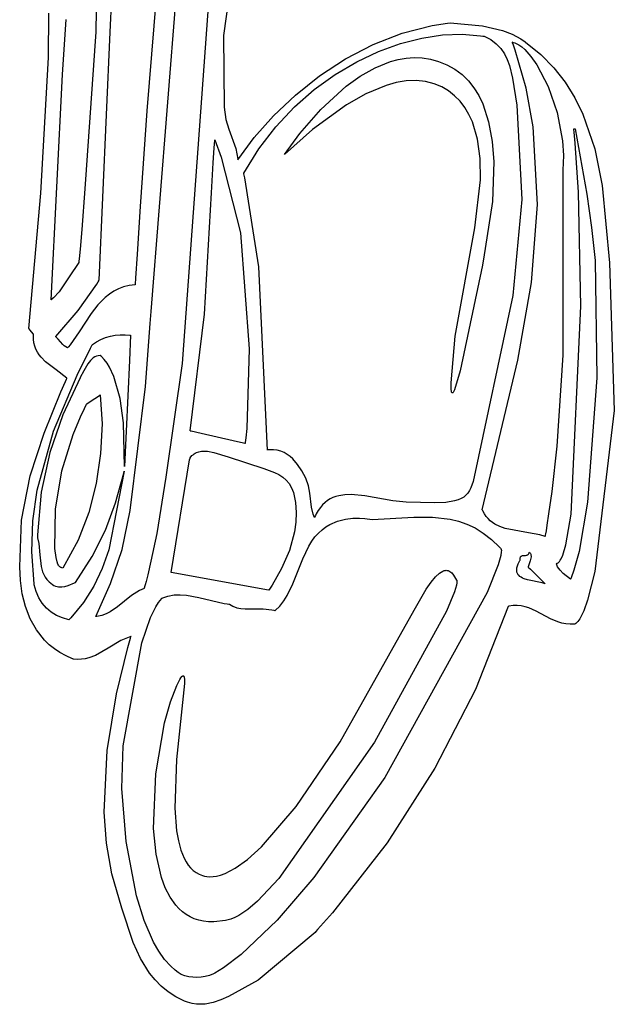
# Model space of a CAD drawing. Extents: x -74.1 to 10.8, y -36.7 to 44.6.
# Tile 67 of 199: x -61.1 to -60, y 8.9 to 10.7. Entities that reach past the tile are written whole.
import ezdxf

# ---------------------------------------------------------------- set-up
doc = ezdxf.new("R2010")
doc.units = 0

msp = doc.modelspace()

# ---------------------------------------------------------------- linework, layer by layer
at = {"layer": 'Layer 1', "color": 7, "linetype": 'CONTINUOUS'}
for p, q in [((-60.768364, 11.420069), (-60.843981, 10.517087)), ((-60.688245, 10.780598), (-60.70576, 10.652943)), ((-60.909708, 10.659241), (-60.907093, 10.723615)), ((-61.021012, 10.613142), (-61.020717, 10.693169)), ((-60.93516, 10.698296), (-60.936104, 10.659513)), ((-60.995878, 10.582954), (-60.988994, 10.681664)), ((-60.329601, 10.670952), (-60.301947, 10.675128)), ((-60.301947, 10.675128), (-60.297053, 10.675602)), ((-60.297053, 10.675602), (-60.239193, 10.670147)), ((-60.936104, 10.659513), (-60.955464, 10.376671)), ((-60.930104, 10.212369), (-60.909708, 10.659241)), ((-60.436123, 10.636783), (-60.383815, 10.65713)), ((-60.383815, 10.65713), (-60.329601, 10.670952)), ((-60.310814, 10.654004), (-60.275347, 10.655455)), ((-60.275347, 10.655455), (-60.242375, 10.652636)), ((-60.239193, 10.670147), (-60.203027, 10.661671)), ((-60.203027, 10.661671), (-60.185601, 10.655145)), ((-60.185601, 10.655145), (-60.169552, 10.646769)), ((-60.70576, 10.652943), (-60.70452, 10.52416)), ((-60.426118, 10.624034), (-60.386807, 10.638292)), ((-60.386807, 10.638292), (-60.34817, 10.648282)), ((-60.34817, 10.648282), (-60.310814, 10.654004)), ((-60.242375, 10.652636), (-60.23846, 10.651983)), ((-60.23846, 10.651983), (-60.23652, 10.651632)), ((-60.23652, 10.651632), (-60.236037, 10.651542)), ((-60.236037, 10.651542), (-60.235977, 10.65153)), ((-60.235925, 10.651519), (-60.224041, 10.645525)), ((-60.224041, 10.645525), (-60.214151, 10.638195)), ((-60.214151, 10.638195), (-60.206038, 10.629704)), ((-60.169552, 10.646769), (-60.162264, 10.641812)), ((-60.162264, 10.641812), (-60.161828, 10.641485)), ((-60.161828, 10.641485), (-60.161719, 10.641402)), ((-60.161719, 10.641402), (-60.161338, 10.641129)), ((-60.161338, 10.641129), (-60.133846, 10.618976)), ((-60.485987, 10.610829), (-60.436123, 10.636783)), ((-60.465496, 10.605509), (-60.426118, 10.624034)), ((-60.206038, 10.629704), (-60.199487, 10.620226)), ((-60.199487, 10.620226), (-60.19428, 10.609935)), ((-61.035078, 10.369027), (-61.021012, 10.613142)), ((-60.532869, 10.580184), (-60.485987, 10.610829)), ((-60.504335, 10.582718), (-60.465496, 10.605509)), ((-60.19428, 10.609935), (-60.190202, 10.599006)), ((-60.133846, 10.618976), (-60.11007, 10.594768)), ((-60.190202, 10.599006), (-60.184567, 10.57593)), ((-60.11007, 10.594768), (-60.089719, 10.568684)), ((-61.016215, 10.177167), (-60.995878, 10.582954)), ((-60.576233, 10.545767), (-60.532869, 10.580184)), ((-60.542027, 10.555662), (-60.504335, 10.582718)), ((-60.184567, 10.57593), (-60.176903, 10.527561)), ((-60.089719, 10.568684), (-60.072498, 10.5409)), ((-60.577965, 10.524342), (-60.542027, 10.555662)), ((-60.615542, 10.508497), (-60.576233, 10.545767)), ((-60.072498, 10.5409), (-60.058117, 10.511595)), ((-60.843981, 10.517087), (-60.855628, 10.345105)), ((-60.70452, 10.52416), (-60.701474, 10.501852)), ((-60.611542, 10.488758), (-60.577965, 10.524342)), ((-60.176903, 10.527561), (-60.168179, 10.357764)), ((-60.701474, 10.501852), (-60.695887, 10.484308)), ((-60.650257, 10.469291), (-60.615542, 10.508497)), ((-60.058117, 10.511595), (-60.036702, 10.449131)), ((-60.695887, 10.484308), (-60.683685, 10.449365)), ((-60.642152, 10.448913), (-60.611542, 10.488758)), ((-60.074181, 10.484927), (-60.074189, 10.485001)), ((-60.074181, 10.485061), (-60.074134, 10.485061)), ((-60.074167, 10.484779), (-60.074181, 10.484927)), ((-60.074137, 10.484483), (-60.074167, 10.484779)), ((-60.074078, 10.483889), (-60.074137, 10.484483)), ((-60.074134, 10.485061), (-60.073682, 10.485061)), ((-60.073608, 10.479099), (-60.074078, 10.483889)), ((-60.073682, 10.485061), (-60.071833, 10.485061)), ((-60.071825, 10.459269), (-60.073608, 10.479099)), ((-60.071833, 10.485061), (-60.050747, 10.367479)), ((-60.722266, 10.450724), (-60.721211, 10.464165)), ((-60.721211, 10.464165), (-60.721177, 10.464585)), ((-60.721177, 10.464585), (-60.72116, 10.464795)), ((-60.72116, 10.464795), (-60.721151, 10.464899)), ((-60.721151, 10.464899), (-60.721147, 10.464952)), ((-60.721142, 10.464991), (-60.710128, 10.433745)), ((-60.679841, 10.429066), (-60.650257, 10.469291)), ((-60.724215, 10.423729), (-60.722266, 10.450724)), ((-60.683685, 10.449365), (-60.680114, 10.430534)), ((-60.669187, 10.404807), (-60.642152, 10.448913)), ((-60.066159, 10.370607), (-60.071825, 10.459269)), ((-60.036702, 10.449131), (-60.023133, 10.382714)), ((-60.710128, 10.433745), (-60.6751, 10.297352)), ((-60.680114, 10.430534), (-60.679998, 10.429303)), ((-60.679998, 10.429303), (-60.679972, 10.428994)), ((-60.679972, 10.428994), (-60.679965, 10.428916)), ((-60.679965, 10.428916), (-60.679841, 10.429066)), ((-60.727607, 10.36938), (-60.724215, 10.423729)), ((-60.669194, 10.404765), (-60.669187, 10.404807)), ((-60.669165, 10.404651), (-60.669184, 10.404727)), ((-60.669011, 10.404044), (-60.669165, 10.404651)), ((-60.6684, 10.401612), (-60.669011, 10.404044)), ((-60.667201, 10.39674), (-60.6684, 10.401612)), ((-60.641916, 10.236415), (-60.667201, 10.39674)), ((-60.955464, 10.376671), (-60.961075, 10.303604)), ((-60.023133, 10.382714), (-60.010177, 10.243707)), ((-61.05656, 10.125508), (-61.035078, 10.369027)), ((-60.740146, 10.150981), (-60.727607, 10.36938)), ((-60.168179, 10.357764), (-60.184135, 10.184757)), ((-60.06173, 10.165515), (-60.066159, 10.370607)), ((-60.050747, 10.367479), (-60.042171, 10.307151)), ((-60.855628, 10.345105), (-60.861573, 10.259018)), ((-60.961075, 10.303604), (-60.964269, 10.268306)), ((-60.042171, 10.307151), (-60.036135, 10.247715)), ((-60.6751, 10.297352), (-60.659531, 10.088725)), ((-60.964269, 10.268306), (-60.965986, 10.251061)), ((-60.965986, 10.251061), (-60.966428, 10.246796)), ((-60.861573, 10.259018), (-60.864418, 10.215872)), ((-60.036135, 10.247715), (-60.033048, 10.036842)), ((-60.966701, 10.244223), (-60.983832, 10.218395)), ((-60.96668, 10.244406), (-60.966694, 10.244273)), ((-60.966652, 10.244671), (-60.96668, 10.244406)), ((-60.966428, 10.246796), (-60.966652, 10.244671)), ((-60.6267, 9.906603), (-60.641916, 10.236415)), ((-60.010177, 10.243707), (-60.001317, 9.977928)), ((-60.983832, 10.218395), (-61.002011, 10.191603)), ((-60.930531, 10.211474), (-60.930113, 10.212335)), ((-60.864418, 10.215872), (-60.865109, 10.205071)), ((-60.967493, 10.158082), (-60.933828, 10.205477)), ((-60.933828, 10.205477), (-60.931484, 10.209629)), ((-60.931484, 10.209629), (-60.930531, 10.211474)), ((-60.895036, 10.196762), (-60.903545, 10.192382)), ((-60.885848, 10.200237), (-60.895036, 10.196762)), ((-60.875915, 10.202711), (-60.885848, 10.200237)), ((-60.865172, 10.204088), (-60.875915, 10.202711)), ((-60.865168, 10.204142), (-60.865172, 10.204088)), ((-60.865162, 10.204227), (-60.865168, 10.204142)), ((-60.865152, 10.204395), (-60.865162, 10.204227)), ((-60.865109, 10.205071), (-60.865152, 10.204395)), ((-61.016018, 10.177292), (-61.016181, 10.177169)), ((-61.015693, 10.17754), (-61.016018, 10.177292)), ((-61.014397, 10.178572), (-61.015693, 10.17754)), ((-61.011839, 10.180802), (-61.014397, 10.178572)), ((-61.002011, 10.191603), (-61.011839, 10.180802)), ((-60.91879, 10.181282), (-60.932109, 10.167696)), ((-60.911441, 10.18719), (-60.91879, 10.181282)), ((-60.903545, 10.192382), (-60.911441, 10.18719)), ((-60.184135, 10.184757), (-60.256002, 9.849919)), ((-60.932109, 10.167696), (-60.944029, 10.152385)), ((-60.079206, 9.791197), (-60.06173, 10.165515)), ((-61.00811, 10.11087), (-60.967493, 10.158082)), ((-60.944029, 10.152385), (-60.965775, 10.119621)), ((-60.766004, 9.94083), (-60.740146, 10.150981)), ((-61.056157, 10.124959), (-61.056554, 10.125469)), ((-61.054043, 10.12224), (-61.056157, 10.124959)), ((-61.048914, 10.115646), (-61.054043, 10.12224)), ((-61.048359, 10.114932), (-61.048914, 10.115646)), ((-61.048309, 10.114867), (-61.048359, 10.114932)), ((-61.048352, 10.113663), (-61.04831, 10.11461)), ((-61.048259, 10.106444), (-61.048352, 10.113663)), ((-61.04831, 10.11461), (-61.048297, 10.114848)), ((-61.047441, 10.099814), (-61.048259, 10.106444)), ((-61.007759, 10.110562), (-61.008105, 10.110861)), ((-61.007088, 10.109958), (-61.007759, 10.110562)), ((-61.005818, 10.108736), (-61.007088, 10.109958)), ((-61.003516, 10.106255), (-61.005818, 10.108736)), ((-60.999444, 10.101287), (-61.003516, 10.106255)), ((-60.965775, 10.119621), (-60.976655, 10.103686)), ((-60.934589, 10.101506), (-60.926671, 10.10559)), ((-60.926671, 10.10559), (-60.918294, 10.108898)), ((-60.918294, 10.108898), (-60.909602, 10.111419)), ((-60.909602, 10.111419), (-60.900739, 10.113137)), ((-60.900739, 10.113137), (-60.891851, 10.114042)), ((-60.891851, 10.114042), (-60.883081, 10.114118)), ((-60.883081, 10.114118), (-60.874574, 10.113354)), ((-60.873436, 10.113173), (-60.875415, 10.067977)), ((-60.874574, 10.113354), (-60.873536, 10.113199)), ((-60.873536, 10.113199), (-60.873471, 10.113189)), ((-61.045957, 10.09372), (-61.047441, 10.099814)), ((-61.043866, 10.088112), (-61.045957, 10.09372)), ((-61.041226, 10.082937), (-61.043866, 10.088112)), ((-60.995282, 10.096585), (-60.999444, 10.101287)), ((-60.992867, 10.094438), (-60.995282, 10.096585)), ((-60.99007, 10.09248), (-60.992867, 10.094438)), ((-60.98677, 10.090754), (-60.99007, 10.09248)), ((-60.985249, 10.092554), (-60.986736, 10.090793)), ((-60.982327, 10.096163), (-60.985249, 10.092554)), ((-60.976655, 10.103686), (-60.982327, 10.096163)), ((-60.969384, 10.0415), (-60.945248, 10.090184)), ((-60.945248, 10.090184), (-60.942154, 10.09618)), ((-60.942154, 10.09618), (-60.94196, 10.096554)), ((-60.94196, 10.096554), (-60.941912, 10.096647)), ((-60.941902, 10.09666), (-60.934589, 10.101506)), ((-60.659531, 10.088725), (-60.663636, 9.945605)), ((-61.038096, 10.078144), (-61.041226, 10.082937)), ((-61.034535, 10.073681), (-61.038096, 10.078144)), ((-61.026356, 10.065538), (-61.034535, 10.073681)), ((-60.943241, 10.070097), (-60.945719, 10.067586)), ((-60.940578, 10.07228), (-60.943241, 10.070097)), ((-60.937714, 10.074078), (-60.940578, 10.07228)), ((-60.934631, 10.075434), (-60.937714, 10.074078)), ((-60.931314, 10.07629), (-60.934631, 10.075434)), ((-60.927746, 10.076588), (-60.931314, 10.07629)), ((-60.927623, 10.076489), (-60.927712, 10.076564)), ((-60.927267, 10.076188), (-60.927623, 10.076489)), ((-60.92586, 10.074944), (-60.927267, 10.076188)), ((-60.920515, 10.069371), (-60.92586, 10.074944)), ((-61.00741, 10.050933), (-61.026356, 10.065538)), ((-60.950184, 10.061812), (-60.957615, 10.048864)), ((-60.945719, 10.067586), (-60.950184, 10.061812)), ((-60.915607, 10.062904), (-60.920515, 10.069371)), ((-60.911121, 10.055622), (-60.915607, 10.062904)), ((-60.90335, 10.038937), (-60.911121, 10.055622)), ((-60.875415, 10.067977), (-60.884175, 9.877006)), ((-61.011879, 9.94034), (-60.969384, 10.0415)), ((-60.98815, 10.035809), (-61.00741, 10.050933)), ((-60.964343, 10.036442), (-60.995117, 9.969678)), ((-60.988734, 10.03428), (-60.988231, 10.035428)), ((-60.988231, 10.035428), (-60.988106, 10.035715)), ((-60.988106, 10.035715), (-60.98815, 10.035809)), ((-60.964302, 10.036507), (-60.964326, 10.036469)), ((-60.963921, 10.037117), (-60.964302, 10.036507)), ((-60.957615, 10.048864), (-60.963921, 10.037117)), ((-60.892163, 9.999333), (-60.90335, 10.038937)), ((-60.033048, 10.036842), (-60.049648, 9.81278)), ((-60.998746, 10.011303), (-60.990744, 10.02969)), ((-60.990744, 10.02969), (-60.988734, 10.03428)), ((-61.029144, 9.936995), (-60.998746, 10.011303)), ((-60.885923, 9.955709), (-60.892163, 9.999333)), ((-60.995117, 9.969678), (-61.018851, 9.901883)), ((-60.001317, 9.977928), (-60.036446, 9.687763)), ((-60.884175, 9.877006), (-60.885923, 9.955709)), ((-61.054145, 9.860394), (-61.029144, 9.936995)), ((-61.041327, 9.83421), (-61.011879, 9.94034)), ((-60.765677, 9.940746), (-60.765987, 9.940816)), ((-60.763986, 9.940364), (-60.765677, 9.940746)), ((-60.745868, 9.936266), (-60.763986, 9.940364)), ((-60.688353, 9.923258), (-60.745868, 9.936266)), ((-60.665556, 9.92845), (-60.666616, 9.920055)), ((-60.663636, 9.945605), (-60.665556, 9.92845)), ((-60.669401, 9.918972), (-60.688353, 9.923258)), ((-60.667415, 9.918522), (-60.669401, 9.918972)), ((-60.666944, 9.918416), (-60.667415, 9.918522)), ((-60.666849, 9.918394), (-60.666944, 9.918416)), ((-60.666823, 9.918495), (-60.666831, 9.918431)), ((-60.666754, 9.919015), (-60.666823, 9.918495)), ((-60.666616, 9.920055), (-60.666754, 9.919015)), ((-61.018851, 9.901883), (-61.034494, 9.830746)), ((-60.766005, 9.89242), (-60.762552, 9.896462)), ((-60.762552, 9.896462), (-60.760682, 9.898144)), ((-60.760682, 9.898144), (-60.75872, 9.89961)), ((-60.75872, 9.89961), (-60.756669, 9.900869)), ((-60.756669, 9.900869), (-60.754531, 9.901929)), ((-60.754531, 9.901929), (-60.750006, 9.903487)), ((-60.750006, 9.903487), (-60.745165, 9.90435)), ((-60.745165, 9.90435), (-60.74003, 9.904586)), ((-60.74003, 9.904586), (-60.73462, 9.904262)), ((-60.73462, 9.904262), (-60.723061, 9.902199)), ((-60.723061, 9.902199), (-60.69757, 9.894289)), ((-60.69757, 9.894289), (-60.633215, 9.873469)), ((-60.626386, 9.906617), (-60.626639, 9.906591)), ((-60.625378, 9.906714), (-60.626386, 9.906617)), ((-60.623393, 9.906863), (-60.625378, 9.906714)), ((-60.61583, 9.906877), (-60.623393, 9.906863)), ((-60.608842, 9.906011), (-60.61583, 9.906877)), ((-60.602386, 9.904329), (-60.608842, 9.906011)), ((-60.596417, 9.901892), (-60.602386, 9.904329)), ((-60.590893, 9.898763), (-60.596417, 9.901892)), ((-60.58577, 9.895006), (-60.590893, 9.898763)), ((-60.581005, 9.890683), (-60.58577, 9.895006)), ((-60.800241, 9.685832), (-60.766781, 9.888831)), ((-60.766781, 9.888831), (-60.766077, 9.89209)), ((-60.766077, 9.89209), (-60.766033, 9.892294)), ((-60.766033, 9.892294), (-60.766011, 9.892396)), ((-60.572374, 9.880592), (-60.581005, 9.890683)), ((-60.564653, 9.868993), (-60.572374, 9.880592)), ((-61.069988, 9.780066), (-61.054145, 9.860394)), ((-60.884585, 9.868501), (-60.912531, 9.726815)), ((-60.900171, 9.811665), (-60.885486, 9.864702)), ((-60.885486, 9.864702), (-60.884665, 9.868171)), ((-60.884665, 9.868171), (-60.884614, 9.868389)), ((-60.884614, 9.868389), (-60.884588, 9.868497)), ((-60.633215, 9.873469), (-60.613881, 9.866252)), ((-60.613881, 9.866252), (-60.605827, 9.862227)), ((-60.605827, 9.862227), (-60.598773, 9.857654)), ((-60.598773, 9.857654), (-60.592667, 9.852332)), ((-60.557367, 9.855768), (-60.564653, 9.868993)), ((-60.592667, 9.852332), (-60.587451, 9.846059)), ((-60.587451, 9.846059), (-60.583072, 9.838631)), ((-60.552613, 9.842253), (-60.557367, 9.855768)), ((-60.550036, 9.829056), (-60.552613, 9.842253)), ((-60.256002, 9.849919), (-60.259979, 9.838385)), ((-61.049153, 9.779315), (-61.041327, 9.83421)), ((-61.034494, 9.830746), (-61.040992, 9.753952)), ((-60.583072, 9.838631), (-60.579474, 9.829848)), ((-60.579474, 9.829848), (-60.575976, 9.81196)), ((-60.546851, 9.803508), (-60.550036, 9.829056)), ((-60.503442, 9.822848), (-60.508572, 9.820922)), ((-60.498138, 9.82432), (-60.503442, 9.822848)), ((-60.48706, 9.826046), (-60.498138, 9.82432)), ((-60.475447, 9.826379), (-60.48706, 9.826046)), ((-60.451049, 9.823994), (-60.475447, 9.826379)), ((-60.400605, 9.81488), (-60.451049, 9.823994)), ((-60.272721, 9.821912), (-60.277408, 9.819073)), ((-60.268721, 9.825247), (-60.272721, 9.821912)), ((-60.265321, 9.829093), (-60.268721, 9.825247)), ((-60.262436, 9.833466), (-60.265321, 9.829093)), ((-60.259979, 9.838385), (-60.262436, 9.833466)), ((-60.918683, 9.762236), (-60.900171, 9.811665)), ((-60.575976, 9.81196), (-60.574645, 9.794192)), ((-60.527075, 9.807984), (-60.531128, 9.803266)), ((-60.522779, 9.812074), (-60.527075, 9.807984)), ((-60.518254, 9.81557), (-60.522779, 9.812074)), ((-60.513514, 9.818508), (-60.518254, 9.81557)), ((-60.508572, 9.820922), (-60.513514, 9.818508)), ((-60.376296, 9.812643), (-60.400605, 9.81488)), ((-60.32479, 9.811514), (-60.376296, 9.812643)), ((-60.304752, 9.812338), (-60.32479, 9.811514)), ((-60.289188, 9.814813), (-60.304752, 9.812338)), ((-60.282868, 9.816712), (-60.289188, 9.814813)), ((-60.277408, 9.819073), (-60.282868, 9.816712)), ((-60.049648, 9.81278), (-60.06483, 9.723845)), ((-60.574645, 9.794192), (-60.575282, 9.776603)), ((-60.543965, 9.791107), (-60.546851, 9.803508)), ((-60.5417, 9.784989), (-60.543965, 9.791107)), ((-60.540915, 9.786761), (-60.541309, 9.785879)), ((-60.540112, 9.788488), (-60.540915, 9.786761)), ((-60.538454, 9.791802), (-60.540112, 9.788488)), ((-60.534926, 9.797883), (-60.538454, 9.791802)), ((-60.531128, 9.803266), (-60.534926, 9.797883)), ((-60.088795, 9.735703), (-60.079206, 9.791197)), ((-61.073082, 9.696166), (-61.069988, 9.780066)), ((-61.051312, 9.723217), (-61.049153, 9.779315)), ((-60.575282, 9.776603), (-60.57769, 9.759251)), ((-60.54165, 9.785098), (-60.541675, 9.785042)), ((-60.541602, 9.785211), (-60.54165, 9.785098)), ((-60.541504, 9.785434), (-60.541602, 9.785211)), ((-60.541309, 9.785879), (-60.541504, 9.785434)), ((-60.521318, 9.767994), (-60.514345, 9.772172)), ((-60.514345, 9.772172), (-60.500148, 9.778342)), ((-60.500148, 9.778342), (-60.486108, 9.782035)), ((-60.486108, 9.782035), (-60.472811, 9.783775)), ((-60.472811, 9.783775), (-60.460843, 9.784085)), ((-60.460843, 9.784085), (-60.450791, 9.783489)), ((-60.450791, 9.783489), (-60.437809, 9.781447)), ((-60.437809, 9.781447), (-60.362546, 9.785377)), ((-60.362546, 9.785377), (-60.328901, 9.785564)), ((-60.328901, 9.785564), (-60.297204, 9.782125)), ((-60.297204, 9.782125), (-60.281919, 9.778475)), ((-60.281919, 9.778475), (-60.266921, 9.773233)), ((-60.266921, 9.773233), (-60.252144, 9.766171)), ((-61.040992, 9.753952), (-61.041071, 9.748912)), ((-60.942375, 9.714894), (-60.918683, 9.762236)), ((-60.57769, 9.759251), (-60.587024, 9.725493)), ((-60.540862, 9.750307), (-60.53465, 9.757127)), ((-60.53465, 9.757127), (-60.528111, 9.763001)), ((-60.528111, 9.763001), (-60.521318, 9.767994)), ((-60.252144, 9.766171), (-60.23752, 9.757059)), ((-60.23752, 9.757059), (-60.222984, 9.745669)), ((-61.041074, 9.748596), (-61.041076, 9.748438)), ((-61.041071, 9.748912), (-61.041074, 9.748596)), ((-61.041074, 9.748384), (-61.038784, 9.738523)), ((-61.038784, 9.738523), (-61.036916, 9.717718)), ((-60.562825, 9.71067), (-60.55201, 9.733565)), ((-60.55201, 9.733565), (-60.546673, 9.742474)), ((-60.546673, 9.742474), (-60.540862, 9.750307)), ((-60.222984, 9.745669), (-60.208468, 9.731772)), ((-60.094341, 9.717277), (-60.088795, 9.735703)), ((-61.047002, 9.665928), (-61.051312, 9.723217)), ((-61.036916, 9.717718), (-61.034637, 9.69687)), ((-60.912531, 9.726815), (-60.924289, 9.693397)), ((-60.587024, 9.725493), (-60.601057, 9.693384)), ((-60.205936, 9.716893), (-60.210625, 9.70006)), ((-60.208468, 9.731772), (-60.206651, 9.729848)), ((-60.206651, 9.729848), (-60.205743, 9.728869)), ((-60.205008, 9.722996), (-60.205936, 9.716893)), ((-60.205743, 9.728869), (-60.205289, 9.728376)), ((-60.205289, 9.728376), (-60.20526, 9.728345)), ((-60.205236, 9.728311), (-60.205064, 9.72746)), ((-60.205064, 9.72746), (-60.204911, 9.725438)), ((-60.204911, 9.725438), (-60.205008, 9.722996)), ((-60.0973, 9.710681), (-60.094341, 9.717277)), ((-60.06483, 9.723845), (-60.074054, 9.69006)), ((-60.972602, 9.668116), (-60.942375, 9.714894)), ((-60.580562, 9.665779), (-60.562825, 9.71067)), ((-60.210625, 9.70006), (-60.230494, 9.649959)), ((-60.106066, 9.702349), (-60.105231, 9.702482)), ((-60.105764, 9.701394), (-60.106052, 9.702292)), ((-60.105108, 9.699636), (-60.105764, 9.701394)), ((-60.105231, 9.702482), (-60.104404, 9.702744)), ((-60.103488, 9.696273), (-60.105108, 9.699636)), ((-60.104404, 9.702744), (-60.103584, 9.703133)), ((-60.103584, 9.703133), (-60.102772, 9.703648)), ((-60.102772, 9.703648), (-60.101968, 9.704289)), ((-60.101968, 9.704289), (-60.100381, 9.705939)), ((-60.100381, 9.705939), (-60.098825, 9.708073)), ((-60.098825, 9.708073), (-60.0973, 9.710681)), ((-61.071869, 9.671859), (-61.073082, 9.696166)), ((-61.034637, 9.69687), (-61.031832, 9.686956)), ((-61.031832, 9.686956), (-61.029748, 9.682218)), ((-61.029748, 9.682218), (-61.02711, 9.677661)), ((-60.924289, 9.693397), (-60.939188, 9.661583)), ((-60.800119, 9.685809), (-60.800231, 9.68582)), ((-60.624344, 9.653948), (-60.800119, 9.685809)), ((-60.601057, 9.693384), (-60.618204, 9.663393)), ((-60.323617, 9.678249), (-60.316685, 9.684686)), ((-60.316685, 9.684686), (-60.31355, 9.686881)), ((-60.31355, 9.686881), (-60.310621, 9.688455)), ((-60.310621, 9.688455), (-60.307886, 9.689454)), ((-60.307886, 9.689454), (-60.306588, 9.689753)), ((-60.306588, 9.689753), (-60.305334, 9.689926)), ((-60.305334, 9.689926), (-60.304123, 9.689978)), ((-60.304123, 9.689978), (-60.302954, 9.689916)), ((-60.302954, 9.689916), (-60.301826, 9.689745)), ((-60.301826, 9.689745), (-60.300736, 9.689471)), ((-60.300736, 9.689471), (-60.299683, 9.6891)), ((-60.299683, 9.6891), (-60.297685, 9.68809)), ((-60.297685, 9.68809), (-60.295819, 9.686761)), ((-60.295819, 9.686761), (-60.294075, 9.685159)), ((-60.294075, 9.685159), (-60.290908, 9.681324)), ((-60.290908, 9.681324), (-60.285541, 9.672427)), ((-60.101489, 9.693091), (-60.103488, 9.696273)), ((-60.099151, 9.69007), (-60.101489, 9.693091)), ((-60.093604, 9.684413), (-60.099151, 9.69007)), ((-60.080097, 9.674014), (-60.093604, 9.684413)), ((-60.074054, 9.69006), (-60.079063, 9.67645)), ((-60.036446, 9.687763), (-60.049571, 9.636179)), ((-61.068421, 9.647916), (-61.071869, 9.671859)), ((-61.046951, 9.665586), (-61.047002, 9.665928)), ((-61.046663, 9.663965), (-61.046951, 9.665586)), ((-61.043428, 9.651666), (-61.046663, 9.663965)), ((-61.02711, 9.677661), (-61.023842, 9.673312)), ((-61.023842, 9.673312), (-61.019868, 9.669197)), ((-61.019868, 9.669197), (-61.014063, 9.664298)), ((-61.014063, 9.664298), (-61.011345, 9.662684)), ((-61.011345, 9.662684), (-61.008587, 9.66147)), ((-60.991476, 9.660946), (-60.985675, 9.662636)), ((-60.985675, 9.662636), (-60.974165, 9.667394)), ((-60.974165, 9.667394), (-60.972747, 9.668046)), ((-60.972747, 9.668046), (-60.972659, 9.668087)), ((-60.972659, 9.668087), (-60.972614, 9.668107)), ((-60.618204, 9.663393), (-60.622791, 9.65628)), ((-60.590978, 9.644584), (-60.580562, 9.665779)), ((-60.340441, 9.655883), (-60.331506, 9.668772)), ((-60.331506, 9.668772), (-60.323617, 9.678249)), ((-60.285816, 9.663164), (-60.289393, 9.651479)), ((-60.285036, 9.667415), (-60.285816, 9.663164)), ((-60.285541, 9.672427), (-60.285377, 9.672121)), ((-60.285377, 9.672121), (-60.285191, 9.671669)), ((-60.285191, 9.671669), (-60.285052, 9.671143)), ((-60.285052, 9.671143), (-60.284959, 9.670542)), ((-60.284908, 9.669122), (-60.285036, 9.667415)), ((-60.284959, 9.670542), (-60.284908, 9.669122)), ((-60.080072, 9.67407), (-60.080092, 9.674023)), ((-60.080031, 9.674163), (-60.080072, 9.67407)), ((-60.079708, 9.674916), (-60.080031, 9.674163)), ((-60.079063, 9.67645), (-60.079708, 9.674916)), ((-61.062535, 9.624762), (-61.068421, 9.647916)), ((-61.038632, 9.640573), (-61.043428, 9.651666)), ((-61.008587, 9.66147), (-61.005795, 9.660627)), ((-61.005795, 9.660627), (-61.002972, 9.660126)), ((-61.002972, 9.660126), (-61.000123, 9.659937)), ((-61.000123, 9.659937), (-60.997255, 9.66003)), ((-60.997255, 9.66003), (-60.991476, 9.660946)), ((-60.939188, 9.661583), (-60.957843, 9.631774)), ((-60.805908, 9.643642), (-60.794898, 9.645638)), ((-60.794898, 9.645638), (-60.783763, 9.646067)), ((-60.783763, 9.646067), (-60.772531, 9.645228)), ((-60.772531, 9.645228), (-60.749886, 9.640946)), ((-60.62424, 9.654092), (-60.624312, 9.653983)), ((-60.623949, 9.654528), (-60.62424, 9.654092)), ((-60.622791, 9.65628), (-60.623949, 9.654528)), ((-60.597194, 9.634765), (-60.590978, 9.644584)), ((-60.230494, 9.649959), (-60.414655, 9.316937)), ((-60.361809, 9.618384), (-60.340441, 9.655883)), ((-60.289393, 9.651479), (-60.30396, 9.616697)), ((-61.032405, 9.630712), (-61.038632, 9.640573)), ((-61.024879, 9.622111), (-61.032405, 9.630712)), ((-60.957843, 9.631774), (-60.980872, 9.604371)), ((-60.827908, 9.624045), (-60.822675, 9.632223)), ((-60.822675, 9.632223), (-60.817082, 9.639419)), ((-60.817082, 9.639419), (-60.816901, 9.639627)), ((-60.816901, 9.639627), (-60.816811, 9.639731)), ((-60.816766, 9.639779), (-60.805908, 9.643642)), ((-60.749886, 9.640946), (-60.704648, 9.630345)), ((-60.704648, 9.630345), (-60.699066, 9.629559)), ((-60.699066, 9.629559), (-60.696285, 9.629255)), ((-60.696285, 9.629255), (-60.695591, 9.629189)), ((-60.695591, 9.629189), (-60.695244, 9.629158)), ((-60.695244, 9.629158), (-60.695201, 9.629154)), ((-60.69517, 9.62915), (-60.691995, 9.627049)), ((-60.691995, 9.627049), (-60.688682, 9.625293)), ((-60.604318, 9.625643), (-60.597194, 9.634765)), ((-60.17621, 9.62674), (-60.183548, 9.626515)), ((-60.16912, 9.626028), (-60.17621, 9.62674)), ((-60.049571, 9.636179), (-60.05649, 9.616899)), ((-61.05401, 9.602822), (-61.062535, 9.624762)), ((-61.016186, 9.614795), (-61.024879, 9.622111)), ((-61.006456, 9.608791), (-61.016186, 9.614795)), ((-60.837361, 9.605121), (-60.827908, 9.624045)), ((-60.688682, 9.625293), (-60.681687, 9.622702)), ((-60.681687, 9.622702), (-60.67428, 9.621138)), ((-60.67428, 9.621138), (-60.666553, 9.620363)), ((-60.666553, 9.620363), (-60.634345, 9.620382)), ((-60.634345, 9.620382), (-60.618779, 9.618924)), ((-60.618779, 9.618924), (-60.615071, 9.618084)), ((-60.615071, 9.618084), (-60.613253, 9.617572)), ((-60.613253, 9.617572), (-60.612802, 9.617434)), ((-60.612802, 9.617434), (-60.612578, 9.617364)), ((-60.612528, 9.617349), (-60.604318, 9.625643)), ((-60.495308, 9.381147), (-60.361809, 9.618384)), ((-60.30396, 9.616697), (-60.433635, 9.380756)), ((-60.192402, 9.624872), (-60.251572, 9.475609)), ((-60.192274, 9.624945), (-60.192402, 9.624872)), ((-60.192152, 9.624977), (-60.192274, 9.624945)), ((-60.191176, 9.625221), (-60.192152, 9.624977)), ((-60.183548, 9.626515), (-60.191176, 9.625221)), ((-60.162239, 9.624515), (-60.16912, 9.626028)), ((-60.155526, 9.622335), (-60.162239, 9.624515)), ((-60.142439, 9.616511), (-60.155526, 9.622335)), ((-60.116494, 9.602766), (-60.142439, 9.616511)), ((-60.05649, 9.616899), (-60.063575, 9.602776)), ((-61.042645, 9.582522), (-61.05401, 9.602822)), ((-60.995821, 9.604124), (-61.006456, 9.608791)), ((-60.984413, 9.600822), (-60.995821, 9.604124)), ((-60.984292, 9.600934), (-60.984394, 9.600834)), ((-60.984089, 9.601135), (-60.984292, 9.600934)), ((-60.980872, 9.604371), (-60.984089, 9.601135)), ((-60.852669, 9.559675), (-60.837361, 9.605121)), ((-60.102985, 9.596995), (-60.116494, 9.602766)), ((-60.095955, 9.594855), (-60.102985, 9.596995)), ((-60.088687, 9.593391), (-60.095955, 9.594855)), ((-60.08114, 9.592738), (-60.088687, 9.593391)), ((-60.073274, 9.593029), (-60.08114, 9.592738)), ((-60.073148, 9.593043), (-60.073274, 9.593029)), ((-60.073035, 9.593092), (-60.073148, 9.593043)), ((-60.072582, 9.593308), (-60.073035, 9.593092)), ((-60.070772, 9.594423), (-60.072582, 9.593308)), ((-60.068965, 9.595937), (-60.070772, 9.594423)), ((-60.067162, 9.59784), (-60.068965, 9.595937)), ((-60.063575, 9.602776), (-60.067162, 9.59784)), ((-61.028239, 9.564286), (-61.042645, 9.582522)), ((-61.019832, 9.556076), (-61.028239, 9.564286)), ((-61.010588, 9.548541), (-61.019832, 9.556076)), ((-60.890711, 9.56343), (-60.913398, 9.549861)), ((-60.878727, 9.568669), (-60.890711, 9.56343)), ((-60.886838, 9.374032), (-60.852669, 9.559675)), ((-60.872448, 9.570597), (-60.878727, 9.568669)), ((-60.878041, 9.550984), (-60.873158, 9.568006)), ((-60.873158, 9.568006), (-60.872569, 9.570009)), ((-60.872569, 9.570009), (-60.872423, 9.570505)), ((-60.872423, 9.570505), (-60.872448, 9.570597)), ((-61.000484, 9.541735), (-61.010588, 9.548541)), ((-60.989493, 9.535712), (-61.000484, 9.541735)), ((-60.913398, 9.549861), (-60.93632, 9.536795)), ((-60.898672, 9.467416), (-60.878041, 9.550984)), ((-60.977591, 9.530524), (-60.989493, 9.535712)), ((-60.977423, 9.530468), (-60.977591, 9.530524)), ((-60.977184, 9.53043), (-60.977423, 9.530468)), ((-60.976235, 9.530286), (-60.977184, 9.53043)), ((-60.968849, 9.529629), (-60.976235, 9.530286)), ((-60.961804, 9.529785), (-60.968849, 9.529629)), ((-60.955066, 9.530666), (-60.961804, 9.529785)), ((-60.948596, 9.532186), (-60.955066, 9.530666)), ((-60.93632, 9.536795), (-60.948596, 9.532186)), ((-60.776262, 9.486465), (-60.79055, 9.349362)), ((-60.790028, 9.482553), (-60.78452, 9.49322)), ((-60.78452, 9.49322), (-60.782498, 9.49642)), ((-60.782498, 9.49642), (-60.780789, 9.498606)), ((-60.780789, 9.498606), (-60.780046, 9.499331)), ((-60.780046, 9.499331), (-60.779701, 9.499604)), ((-60.779701, 9.499604), (-60.779375, 9.499817)), ((-60.779375, 9.499817), (-60.779065, 9.499971)), ((-60.779065, 9.499971), (-60.778773, 9.500068)), ((-60.778773, 9.500068), (-60.778634, 9.500094)), ((-60.778634, 9.500094), (-60.778498, 9.500107)), ((-60.778498, 9.500107), (-60.778367, 9.500105)), ((-60.778367, 9.500105), (-60.77824, 9.500089)), ((-60.77824, 9.500089), (-60.778117, 9.500059)), ((-60.778117, 9.500059), (-60.777998, 9.500014)), ((-60.777998, 9.500014), (-60.777883, 9.499956)), ((-60.777883, 9.499956), (-60.777772, 9.499884)), ((-60.777772, 9.499884), (-60.777665, 9.499798)), ((-60.777665, 9.499798), (-60.777562, 9.499699)), ((-60.777562, 9.499699), (-60.777368, 9.499459)), ((-60.777368, 9.499459), (-60.777189, 9.499165)), ((-60.777189, 9.499165), (-60.777025, 9.498818)), ((-60.777025, 9.498818), (-60.776742, 9.497965)), ((-60.776742, 9.497965), (-60.776517, 9.496905)), ((-60.776517, 9.496905), (-60.776231, 9.494184)), ((-60.776231, 9.494184), (-60.776262, 9.486465)), ((-60.915376, 9.36573), (-60.898672, 9.467416)), ((-60.801397, 9.452926), (-60.790028, 9.482553)), ((-60.251572, 9.475609), (-60.324632, 9.333507)), ((-60.811965, 9.415158), (-60.801397, 9.452926)), ((-60.827769, 9.323709), (-60.811965, 9.415158)), ((-60.433635, 9.380756), (-60.605792, 9.134808)), ((-60.574903, 9.26441), (-60.495308, 9.381147)), ((-60.920572, 9.254786), (-60.915376, 9.36573)), ((-60.888721, 9.297405), (-60.886838, 9.374032)), ((-60.79055, 9.349362), (-60.793523, 9.261536)), ((-60.324632, 9.333507), (-60.410866, 9.199194)), ((-60.83159, 9.225228), (-60.827769, 9.323709)), ((-60.414655, 9.316937), (-60.542666, 9.136936)), ((-60.880988, 9.201879), (-60.888721, 9.297405)), ((-60.916486, 9.198611), (-60.920572, 9.254786)), ((-60.793523, 9.261536), (-60.790323, 9.221141)), ((-60.637363, 9.191932), (-60.574903, 9.26441)), ((-60.827179, 9.178669), (-60.83159, 9.225228)), ((-60.790323, 9.221141), (-60.787096, 9.202865)), ((-60.8625, 9.104085), (-60.880988, 9.201879)), ((-60.787096, 9.202865), (-60.782611, 9.186267)), ((-60.906679, 9.143444), (-60.916486, 9.198611)), ((-60.782611, 9.186267), (-60.776737, 9.171644)), ((-60.662733, 9.169146), (-60.637363, 9.191932)), ((-60.410866, 9.199194), (-60.509558, 9.073295)), ((-60.817577, 9.136735), (-60.827179, 9.178669)), ((-60.776737, 9.171644), (-60.773239, 9.165166)), ((-60.684498, 9.153653), (-60.662733, 9.169146)), ((-60.773239, 9.165166), (-60.769345, 9.159294)), ((-60.769345, 9.159294), (-60.765038, 9.154065)), ((-60.765038, 9.154065), (-60.760304, 9.149515)), ((-60.760304, 9.149515), (-60.755124, 9.145683)), ((-60.702882, 9.144195), (-60.684498, 9.153653)), ((-60.888947, 9.081763), (-60.906679, 9.143444)), ((-60.810602, 9.118167), (-60.817577, 9.136735)), ((-60.755124, 9.145683), (-60.749484, 9.142605)), ((-60.749484, 9.142605), (-60.743366, 9.140319)), ((-60.743366, 9.140319), (-60.740016, 9.139461)), ((-60.740016, 9.139461), (-60.735539, 9.138704)), ((-60.735539, 9.138704), (-60.730415, 9.138357)), ((-60.730415, 9.138357), (-60.724616, 9.138575)), ((-60.724616, 9.138575), (-60.718113, 9.139516)), ((-60.718113, 9.139516), (-60.710878, 9.141337)), ((-60.710878, 9.141337), (-60.702882, 9.144195)), ((-60.605792, 9.134808), (-60.644253, 9.094397)), ((-60.542666, 9.136936), (-60.608934, 9.060084)), ((-60.802055, 9.101553), (-60.810602, 9.118167)), ((-60.848866, 9.059534), (-60.8625, 9.104085)), ((-60.791844, 9.087159), (-60.802055, 9.101553)), ((-60.868805, 9.020072), (-60.888947, 9.081763)), ((-60.786087, 9.080878), (-60.791844, 9.087159)), ((-60.779879, 9.075251), (-60.786087, 9.080878)), ((-60.661769, 9.079428), (-60.677892, 9.068454)), ((-60.644253, 9.094397), (-60.661769, 9.079428)), ((-60.832115, 9.020651), (-60.848866, 9.059534)), ((-60.77321, 9.070312), (-60.779879, 9.075251)), ((-60.766068, 9.066095), (-60.77321, 9.070312)), ((-60.758442, 9.062632), (-60.766068, 9.066095)), ((-60.75032, 9.059957), (-60.758442, 9.062632)), ((-60.741691, 9.058102), (-60.75032, 9.059957)), ((-60.701873, 9.05956), (-60.722865, 9.05699)), ((-60.692437, 9.061851), (-60.701873, 9.05956)), ((-60.685374, 9.064583), (-60.692437, 9.061851)), ((-60.677892, 9.068454), (-60.685374, 9.064583)), ((-60.608934, 9.060084), (-60.67415, 8.99829)), ((-60.509558, 9.073295), (-60.536094, 9.043209)), ((-60.732543, 9.057102), (-60.741691, 9.058102)), ((-60.722865, 9.05699), (-60.732543, 9.057102)), ((-60.536094, 9.043209), (-60.539462, 9.039488)), ((-60.540757, 9.038096), (-60.643376, 8.951873)), ((-60.539462, 9.039488), (-60.540757, 9.038096)), ((-60.855503, 8.991204), (-60.868805, 9.020072)), ((-60.822527, 9.003985), (-60.832115, 9.020651)), ((-60.838809, 8.96473), (-60.855503, 8.991204)), ((-60.812105, 8.989516), (-60.822527, 9.003985)), ((-60.800834, 8.977503), (-60.812105, 8.989516)), ((-60.67415, 8.99829), (-60.705764, 8.974515)), ((-60.792918, 8.969916), (-60.800834, 8.977503)), ((-60.705764, 8.974515), (-60.721217, 8.964667)), ((-60.828899, 8.952642), (-60.838809, 8.96473)), ((-60.787653, 8.965803), (-60.792918, 8.969916)), ((-60.781736, 8.962505), (-60.787653, 8.965803)), ((-60.775275, 8.960003), (-60.781736, 8.962505)), ((-60.768374, 8.95828), (-60.775275, 8.960003)), ((-60.761141, 8.957317), (-60.768374, 8.95828)), ((-60.75368, 8.957095), (-60.761141, 8.957317)), ((-60.746098, 8.957595), (-60.75368, 8.957095)), ((-60.738501, 8.958799), (-60.746098, 8.957595)), ((-60.730995, 8.960688), (-60.738501, 8.958799)), ((-60.723686, 8.963244), (-60.730995, 8.960688)), ((-60.721217, 8.964667), (-60.723686, 8.963244)), ((-60.817792, 8.941455), (-60.828899, 8.952642)), ((-60.805373, 8.931269), (-60.817792, 8.941455)), ((-60.643376, 8.951873), (-60.696677, 8.922881)), ((-60.791524, 8.922185), (-60.805373, 8.931269)), ((-60.776131, 8.914304), (-60.791524, 8.922185)), ((-60.696677, 8.922881), (-60.71025, 8.916557)), ((-60.770514, 8.912158), (-60.776131, 8.914304)), ((-60.762267, 8.910071), (-60.770514, 8.912158)), ((-60.754261, 8.908892), (-60.762267, 8.910071)), ((-60.746477, 8.908542), (-60.754261, 8.908892)), ((-60.738897, 8.908946), (-60.746477, 8.908542)), ((-60.724275, 8.911706), (-60.738897, 8.908946)), ((-60.71025, 8.916557), (-60.724275, 8.911706))]:
    msp.add_line(p, q, dxfattribs=at)
at = {"layer": 'Layer 1', "color": 8, "linetype": 'CONTINUOUS'}
for p, q in [((-60.835956, 10.155841), (-60.742535, 11.333568)), ((-60.716274, 10.937957), (-60.780171, 10.062419)), ((-60.185165, 10.640895), (-60.182882, 10.640463)), ((-60.185124, 10.640778), (-60.185149, 10.640845)), ((-60.185076, 10.640645), (-60.185124, 10.640778)), ((-60.184687, 10.63958), (-60.185076, 10.640645)), ((-60.183152, 10.635315), (-60.184687, 10.63958)), ((-60.182882, 10.640463), (-60.180533, 10.639753)), ((-60.180533, 10.639753), (-60.178124, 10.638769)), ((-60.178124, 10.638769), (-60.173146, 10.636011)), ((-60.180172, 10.626777), (-60.183152, 10.635315)), ((-60.160487, 10.558012), (-60.180172, 10.626777)), ((-60.173146, 10.636011), (-60.167991, 10.63224)), ((-60.167991, 10.63224), (-60.162702, 10.627506)), ((-60.162702, 10.627506), (-60.15189, 10.615357)), ((-60.432619, 10.594836), (-60.40493, 10.605918)), ((-60.40493, 10.605918), (-60.390775, 10.609684)), ((-60.390775, 10.609684), (-60.376454, 10.612116)), ((-60.376454, 10.612116), (-60.362, 10.613101)), ((-60.362, 10.613101), (-60.347443, 10.612527)), ((-60.347443, 10.612527), (-60.332816, 10.610282)), ((-60.332816, 10.610282), (-60.318149, 10.606252)), ((-60.318149, 10.606252), (-60.303475, 10.600326)), ((-60.15189, 10.615357), (-60.141053, 10.599973)), ((-60.459269, 10.57977), (-60.432619, 10.594836)), ((-60.303475, 10.600326), (-60.288958, 10.592417)), ((-60.288958, 10.592417), (-60.275836, 10.582743)), ((-60.141053, 10.599973), (-60.120665, 10.561138)), ((-60.484629, 10.56162), (-60.459269, 10.57977)), ((-60.394443, 10.568166), (-60.412673, 10.563013)), ((-60.376406, 10.571307), (-60.394443, 10.568166)), ((-60.358731, 10.572149), (-60.376406, 10.571307)), ((-60.341583, 10.570408), (-60.358731, 10.572149)), ((-60.32585, 10.566128), (-60.341583, 10.570408)), ((-60.275836, 10.582743), (-60.264329, 10.571503)), ((-60.264329, 10.571503), (-60.254347, 10.558855)), ((-60.530472, 10.519673), (-60.484629, 10.56162)), ((-60.412673, 10.563013), (-60.449046, 10.547811)), ((-60.31232, 10.560382), (-60.32585, 10.566128)), ((-60.300078, 10.553185), (-60.31232, 10.560382)), ((-60.289097, 10.544588), (-60.300078, 10.553185)), ((-60.254347, 10.558855), (-60.245801, 10.544953)), ((-60.147681, 10.488574), (-60.160487, 10.558012)), ((-60.120665, 10.561138), (-60.10427, 10.514273)), ((-60.449046, 10.547811), (-60.484186, 10.527987)), ((-60.279349, 10.534645), (-60.289097, 10.544588)), ((-60.270807, 10.523407), (-60.279349, 10.534645)), ((-60.245801, 10.544953), (-60.238601, 10.529954)), ((-60.568135, 10.4762), (-60.530472, 10.519673)), ((-60.484186, 10.527987), (-60.545412, 10.483608)), ((-60.263444, 10.510928), (-60.270807, 10.523407)), ((-60.238601, 10.529954), (-60.227878, 10.497288)), ((-60.10427, 10.514273), (-60.094655, 10.463223)), ((-60.257234, 10.49726), (-60.263444, 10.510928)), ((-60.24816, 10.46657), (-60.257234, 10.49726)), ((-60.227878, 10.497288), (-60.221462, 10.462107)), ((-60.545412, 10.483608), (-60.595604, 10.438407)), ((-60.139824, 10.348444), (-60.147681, 10.488574)), ((-60.595604, 10.438407), (-60.568135, 10.4762)), ((-60.243368, 10.431757), (-60.24816, 10.46657)), ((-60.221462, 10.462107), (-60.218634, 10.425658)), ((-60.094655, 10.463223), (-60.093141, 10.436943)), ((-60.242642, 10.393244), (-60.243368, 10.431757)), ((-60.218634, 10.425658), (-60.220872, 10.353953)), ((-60.093141, 10.436943), (-60.094262, 10.410687)), ((-60.094262, 10.410687), (-60.094263, 10.077177)), ((-60.252515, 10.306801), (-60.242642, 10.393244)), ((-60.220872, 10.353953), (-60.236822, 10.25027)), ((-60.150837, 10.207912), (-60.139824, 10.348444)), ((-60.288131, 10.111607), (-60.252515, 10.306801)), ((-60.236822, 10.25027), (-60.239012, 10.23991)), ((-60.239129, 10.239306), (-60.278954, 10.049217)), ((-60.239084, 10.239539), (-60.239118, 10.239366)), ((-60.239012, 10.23991), (-60.239084, 10.239539)), ((-60.174958, 10.068505), (-60.150837, 10.207912)), ((-60.837908, 10.13466), (-60.835956, 10.155841)), ((-60.846556, 10.020717), (-60.837908, 10.13466)), ((-60.295587, 10.02741), (-60.288131, 10.111607)), ((-60.094263, 10.077177), (-60.104889, 9.913631)), ((-60.780171, 10.062419), (-60.809537, 9.85774)), ((-60.239471, 9.79917), (-60.174958, 10.068505)), ((-60.278954, 10.049217), (-60.289412, 10.01468)), ((-60.873978, 9.797526), (-60.846556, 10.020717)), ((-60.295353, 10.015944), (-60.295587, 10.02741)), ((-60.945759, 9.993743), (-60.929369, 10.004669)), ((-60.929369, 10.004669), (-60.927813, 10.005706)), ((-60.927813, 10.005706), (-60.92776, 10.005742)), ((-60.927741, 10.005748), (-60.924696, 9.953571)), ((-60.294853, 10.012235), (-60.295353, 10.015944)), ((-60.294501, 10.010934), (-60.294853, 10.012235)), ((-60.294299, 10.010427), (-60.294501, 10.010934)), ((-60.294079, 10.010018), (-60.294299, 10.010427)), ((-60.293963, 10.009851), (-60.294079, 10.010018)), ((-60.293842, 10.00971), (-60.293963, 10.009851)), ((-60.293717, 10.009593), (-60.293842, 10.00971)), ((-60.293587, 10.009503), (-60.293717, 10.009593)), ((-60.293452, 10.009438), (-60.293587, 10.009503)), ((-60.293383, 10.009415), (-60.293452, 10.009438)), ((-60.293313, 10.009399), (-60.293383, 10.009415)), ((-60.293242, 10.009389), (-60.293313, 10.009399)), ((-60.293169, 10.009386), (-60.293242, 10.009389)), ((-60.293096, 10.00939), (-60.293169, 10.009386)), ((-60.292945, 10.009417), (-60.293096, 10.00939)), ((-60.29279, 10.009471), (-60.292945, 10.009417)), ((-60.29263, 10.009552), (-60.29279, 10.009471)), ((-60.292465, 10.00966), (-60.29263, 10.009552)), ((-60.292296, 10.009795), (-60.292465, 10.00966)), ((-60.291943, 10.010148), (-60.292296, 10.009795)), ((-60.291178, 10.011193), (-60.291943, 10.010148)), ((-60.289412, 10.01468), (-60.291178, 10.011193)), ((-60.963648, 9.966069), (-60.956351, 9.981562)), ((-60.956351, 9.981562), (-60.952533, 9.989226)), ((-60.952533, 9.989226), (-60.952462, 9.989274)), ((-60.952462, 9.989274), (-60.951921, 9.989635)), ((-60.951921, 9.989635), (-60.945759, 9.993743)), ((-60.976826, 9.934449), (-60.963648, 9.966069)), ((-60.924696, 9.953571), (-60.927165, 9.90004)), ((-60.997094, 9.868813), (-60.976826, 9.934449)), ((-60.104889, 9.913631), (-60.11402, 9.832177)), ((-60.927165, 9.90004), (-60.935149, 9.846465)), ((-61.008409, 9.800258), (-60.997094, 9.868813)), ((-60.809537, 9.85774), (-60.826157, 9.756451)), ((-60.935149, 9.846465), (-60.948646, 9.794153)), ((-60.11402, 9.832177), (-60.119686, 9.791469)), ((-61.009777, 9.729115), (-61.008409, 9.800258)), ((-60.948646, 9.794153), (-60.967658, 9.744413)), ((-60.888372, 9.727333), (-60.873978, 9.797526)), ((-60.239373, 9.798937), (-60.239455, 9.799114)), ((-60.239043, 9.798238), (-60.239373, 9.798937)), ((-60.238366, 9.796865), (-60.239043, 9.798238)), ((-60.23546, 9.791723), (-60.238366, 9.796865)), ((-60.23225, 9.787115), (-60.23546, 9.791723)), ((-60.228757, 9.783006), (-60.23225, 9.787115)), ((-60.119686, 9.791469), (-60.122811, 9.771112)), ((-60.225001, 9.779361), (-60.228757, 9.783006)), ((-60.221002, 9.776146), (-60.225001, 9.779361)), ((-60.216781, 9.773326), (-60.221002, 9.776146)), ((-60.207755, 9.768734), (-60.216781, 9.773326)), ((-60.198086, 9.765307), (-60.207755, 9.768734)), ((-60.122811, 9.771112), (-60.12445, 9.760931)), ((-60.826157, 9.756451), (-60.836453, 9.706602)), ((-60.156253, 9.757735), (-60.198086, 9.765307)), ((-60.135731, 9.753756), (-60.156253, 9.757735)), ((-60.126142, 9.750751), (-60.135731, 9.753756)), ((-60.126113, 9.750909), (-60.126126, 9.750829)), ((-60.126086, 9.751068), (-60.126113, 9.750909)), ((-60.126033, 9.751386), (-60.126086, 9.751068)), ((-60.125926, 9.752023), (-60.126033, 9.751386)), ((-60.125712, 9.753295), (-60.125926, 9.752023)), ((-60.125288, 9.755841), (-60.125712, 9.753295)), ((-60.12445, 9.760931), (-60.125288, 9.755841)), ((-60.967658, 9.744413), (-60.995033, 9.694085)), ((-61.007368, 9.713222), (-61.009777, 9.729115)), ((-60.909408, 9.665947), (-60.888372, 9.727333)), ((-60.169477, 9.715221), (-60.169171, 9.715487)), ((-60.169171, 9.715487), (-60.168844, 9.715717)), ((-60.168844, 9.715717), (-60.168498, 9.715914)), ((-60.168498, 9.715914), (-60.16775, 9.71622)), ((-60.16775, 9.71622), (-60.166939, 9.716427)), ((-60.166939, 9.716427), (-60.165168, 9.716632)), ((-60.165168, 9.716632), (-60.161338, 9.716816)), ((-60.161338, 9.716816), (-60.159449, 9.717147)), ((-60.159449, 9.717147), (-60.158548, 9.717448)), ((-60.158548, 9.717448), (-60.157692, 9.71787)), ((-60.157692, 9.71787), (-60.156889, 9.718433)), ((-60.156889, 9.718433), (-60.156152, 9.719161)), ((-60.156152, 9.719161), (-60.15549, 9.720074)), ((-60.15549, 9.720074), (-60.154915, 9.721194)), ((-60.154915, 9.721194), (-60.154663, 9.72184)), ((-60.154663, 9.72184), (-60.154547, 9.722184)), ((-60.154547, 9.722184), (-60.154491, 9.722363)), ((-60.154491, 9.722363), (-60.154478, 9.722408)), ((-60.154474, 9.722419), (-60.153674, 9.721664)), ((-60.153674, 9.721664), (-60.153008, 9.720854)), ((-60.153008, 9.720854), (-60.152469, 9.719993)), ((-60.152469, 9.719993), (-60.152049, 9.719083)), ((-60.152049, 9.719083), (-60.151741, 9.71813)), ((-60.151741, 9.71813), (-60.151537, 9.717137)), ((-60.151537, 9.717137), (-60.151429, 9.716107)), ((-60.151429, 9.716107), (-60.151468, 9.713957)), ((-61.005509, 9.704952), (-61.007368, 9.713222)), ((-61.00418, 9.701192), (-61.005509, 9.704952)), ((-61.003325, 9.699509), (-61.00418, 9.701192)), ((-61.002307, 9.697996), (-61.003325, 9.699509)), ((-61.001103, 9.696683), (-61.002307, 9.697996)), ((-60.836453, 9.706602), (-60.842284, 9.681943)), ((-60.176897, 9.694255), (-60.175959, 9.697889)), ((-60.175959, 9.697889), (-60.174388, 9.701898)), ((-60.174388, 9.701898), (-60.172141, 9.706304)), ((-60.172141, 9.706304), (-60.171468, 9.70747)), ((-60.171468, 9.70747), (-60.171115, 9.708063)), ((-60.171115, 9.708063), (-60.171025, 9.708213)), ((-60.171072, 9.709997), (-60.170997, 9.711481)), ((-60.171002, 9.70825), (-60.171072, 9.709997)), ((-60.170997, 9.711481), (-60.17079, 9.712724)), ((-60.17079, 9.712724), (-60.17046, 9.713746)), ((-60.17046, 9.713746), (-60.170253, 9.714182)), ((-60.170253, 9.714182), (-60.170019, 9.714572)), ((-60.170019, 9.714572), (-60.16976, 9.714917)), ((-60.16976, 9.714917), (-60.169477, 9.715221)), ((-60.153079, 9.707044), (-60.156833, 9.696447)), ((-60.151798, 9.711708), (-60.153079, 9.707044)), ((-60.151468, 9.713957), (-60.151798, 9.711708)), ((-61.000422, 9.696111), (-61.001103, 9.696683)), ((-60.999684, 9.695599), (-61.000422, 9.696111)), ((-60.998887, 9.695152), (-60.999684, 9.695599)), ((-60.998026, 9.694774), (-60.998887, 9.695152)), ((-60.997099, 9.694467), (-60.998026, 9.694774)), ((-60.995033, 9.694085), (-60.997099, 9.694467)), ((-60.842284, 9.681943), (-60.845395, 9.669688)), ((-60.177244, 9.690974), (-60.176897, 9.694255)), ((-60.17721, 9.689459), (-60.177244, 9.690974)), ((-60.177044, 9.688024), (-60.17721, 9.689459)), ((-60.176752, 9.686666), (-60.177044, 9.688024)), ((-60.176339, 9.685383), (-60.176752, 9.686666)), ((-60.17581, 9.684171), (-60.176339, 9.685383)), ((-60.175171, 9.683029), (-60.17581, 9.684171)), ((-60.174428, 9.681953), (-60.175171, 9.683029)), ((-60.173585, 9.680941), (-60.174428, 9.681953)), ((-60.171622, 9.679096), (-60.173585, 9.680941)), ((-60.156811, 9.696425), (-60.156717, 9.696332)), ((-60.156717, 9.696332), (-60.156318, 9.695932)), ((-60.156318, 9.695932), (-60.152357, 9.691971)), ((-60.152357, 9.691971), (-60.127067, 9.666678)), ((-60.936002, 9.606729), (-60.909408, 9.665947)), ((-60.847001, 9.66358), (-60.847818, 9.660531)), ((-60.845395, 9.669688), (-60.847001, 9.66358)), ((-60.169325, 9.677473), (-60.171622, 9.679096)), ((-60.166738, 9.67605), (-60.169325, 9.677473)), ((-60.163903, 9.674804), (-60.166738, 9.67605)), ((-60.157661, 9.672759), (-60.163903, 9.674804)), ((-60.131343, 9.667307), (-60.157661, 9.672759)), ((-60.12614, 9.66575), (-60.131343, 9.667307)), ((-60.127067, 9.666678), (-60.126184, 9.665794)), ((-60.126184, 9.665794), (-60.12614, 9.66575)), ((-60.871414, 9.644497), (-60.896575, 9.624102)), ((-60.856926, 9.653671), (-60.871414, 9.644497)), ((-60.848648, 9.657485), (-60.856926, 9.653671)), ((-60.848618, 9.657581), (-60.848631, 9.657534)), ((-60.848592, 9.657676), (-60.848618, 9.657581)), ((-60.84854, 9.657867), (-60.848592, 9.657676)), ((-60.848436, 9.658247), (-60.84854, 9.657867)), ((-60.84823, 9.659008), (-60.848436, 9.658247)), ((-60.847818, 9.660531), (-60.84823, 9.659008)), ((-60.91714, 9.611679), (-60.925169, 9.608875)), ((-60.909805, 9.615251), (-60.91714, 9.611679)), ((-60.896575, 9.624102), (-60.909805, 9.615251)), ((-60.935823, 9.606745), (-60.935973, 9.606726)), ((-60.935228, 9.606821), (-60.935823, 9.606745)), ((-60.93405, 9.606985), (-60.935228, 9.606821)), ((-60.925169, 9.608875), (-60.93405, 9.606985))]:
    msp.add_line(p, q, dxfattribs=at)

doc.saveas('drawing.dxf')
